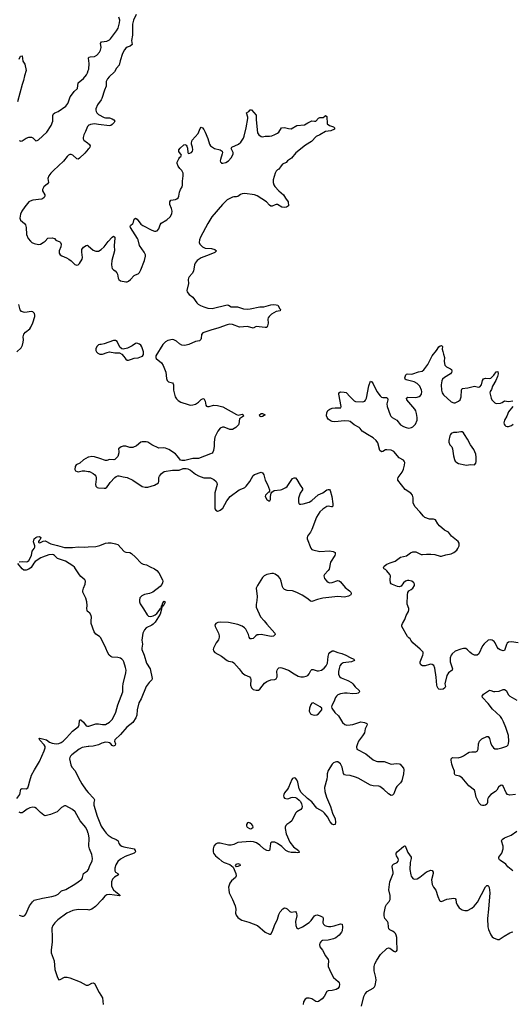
# Model space of a CAD drawing. Header units: inches. Extents: x 1649826 to 1814874, y 507393 to 641959.
# Tile 123 of 131: x 1748996 to 1756204, y 611655 to 626075. Entities that reach past the tile are written whole.
import ezdxf

# ---------------------------------------------------------------- set-up
doc = ezdxf.new("R2010")
doc.units = ezdxf.units.IN
doc.header["$MEASUREMENT"] = 0
for name, color, linetype in [('B7641', 7, 'Continuous'), ('B7642', 7, 'Continuous'), ('B7651', 7, 'Continuous'), ('B7652', 7, 'Continuous')]:
    doc.layers.add(name, color=color, linetype=linetype)

msp = doc.modelspace()

# ---------------------------------------------------------------- linework, layer by layer
at = {"layer": 'B7641', "color": 6}
for points, elevation in [([(1750000, 619666), (1749930, 619630), (1749878, 619582), (1749823, 619557), (1749808, 619530), (1749805, 619490), (1749815, 619470), (1749835, 619456), (1749853, 619453), (1749911, 619469), (1749950, 619470), (1750000, 619459)], 600), ([(1748990, 618136), (1749030, 618141), (1749090, 618134), (1749110, 618138), (1749130, 618156), (1749169, 618230), (1749179, 618290), (1749209, 618330), (1749218, 618350), (1749219, 618370), (1749200, 618430), (1749210, 618470), (1749230, 618492), (1749250, 618502), (1749285, 618505), (1749306, 618490), (1749297, 618463), (1749279, 618450), (1749270, 618435), (1749270, 618422), (1749277, 618417), (1749290, 618415), (1749342, 618438), (1749370, 618443), (1749450, 618400), (1749550, 618377), (1749650, 618344), (1749770, 618345), (1749850, 618356), (1749949, 618351), (1750000, 618354)], 500), ([(1750000, 617401), (1749990, 617410), (1749984, 617424), (1749980, 617450), (1749983, 617497), (1749980, 617550), (1749963, 617603), (1749922, 617690), (1749918, 617710), (1749928, 617750), (1749954, 617810), (1749958, 617850), (1749947, 617870), (1749890, 617921), (1749870, 617945), (1749850, 617972), (1749815, 618035), (1749797, 618057), (1749776, 618076), (1749665, 618145), (1749550, 618185), (1749507, 618227), (1749490, 618238), (1749470, 618244), (1749423, 618237), (1749330, 618205), (1749307, 618193), (1749221, 618139), (1749202, 618118), (1749166, 618050), (1749130, 618026), (1749090, 618013), (1749055, 618015), (1749030, 618035), (1748971, 618110)], 500), ([(1748956, 614670), (1748997, 614730), (1749012, 614808), (1749030, 614814), (1749090, 614810), (1749115, 614825), (1749127, 614853), (1749144, 614930), (1749168, 615010), (1749211, 615090), (1749285, 615210), (1749355, 615365), (1749368, 615410), (1749368, 615430), (1749354, 615454), (1749290, 615523), (1749282, 615550), (1749290, 615554), (1749310, 615550), (1749390, 615530), (1749433, 615493), (1749470, 615478), (1749530, 615472), (1749570, 615477), (1749602, 615490), (1749632, 615510), (1749682, 615558), (1749770, 615656), (1749855, 615725), (1749867, 615750), (1749869, 615811), (1749880, 615820), (1749890, 615822), (1749930, 615789), (1749970, 615735), (1749987, 615727), (1750000, 615727)], 500), ([(1750000, 615431), (1749910, 615416), (1749866, 615394), (1749757, 615310), (1749738, 615290), (1749729, 615270), (1749727, 615250), (1749742, 615162), (1749761, 615130), (1749810, 615076), (1749857, 614970), (1749905, 614885), (1749969, 614790), (1750000, 614757)], 500), ([(1750000, 614156), (1749990, 614191), (1749963, 614243), (1749882, 614342), (1749810, 614473), (1749770, 614508), (1749670, 614562), (1749650, 614561), (1749610, 614538), (1749544, 614476), (1749446, 614434), (1749390, 614418), (1749370, 614417), (1749350, 614425), (1749303, 614463), (1749244, 614524), (1749218, 614538), (1749190, 614544), (1749146, 614534), (1749107, 614513), (1749048, 614470), (1749030, 614461), (1749010, 614460), (1748989, 614469)], 500), ([(1748990, 612959), (1749030, 612947), (1749050, 612948), (1749070, 612957), (1749086, 612974), (1749142, 613098), (1749184, 613156), (1749210, 613180), (1749328, 613212), (1749467, 613233), (1749522, 613250), (1749558, 613270), (1749610, 613315), (1749670, 613338), (1749804, 613416), (1749854, 613450), (1749903, 613490), (1749916, 613510), (1749930, 613571), (1749988, 613610), (1750000, 613627)], 500), ([(1750000, 613037), (1749850, 613044), (1749773, 613030), (1749687, 612990), (1749553, 612890), (1749509, 612850), (1749481, 612810), (1749466, 612770), (1749464, 612730), (1749471, 612671), (1749473, 612570), (1749458, 612450), (1749458, 612410), (1749502, 612290), (1749510, 612166), (1749550, 612050), (1749570, 612012), (1749590, 612017), (1749650, 612051), (1749690, 612055), (1749730, 612045), (1749882, 611982), (1749970, 611935), (1749990, 611934), (1750000, 611937)], 500)]:
    msp.add_lwpolyline(points, dxfattribs=dict(at, elevation=elevation))
at = {"layer": 'B7642', "color": 6, "elevation": 600}
for points in [[(1748990, 625498), (1749010, 625541), (1749030, 625545), (1749044, 625470), (1749070, 625423), (1749089, 625330), (1749066, 625254), (1749053, 625187), (1749032, 625128), (1748965, 624870)], [(1748990, 624308), (1749001, 624301), (1749010, 624296), (1749030, 624300), (1749090, 624339), (1749130, 624355), (1749150, 624357), (1749170, 624355), (1749187, 624347), (1749230, 624303), (1749250, 624305), (1749270, 624315), (1749394, 624430), (1749456, 624524), (1749482, 624590), (1749482, 624670), (1749490, 624696), (1749508, 624712), (1749558, 624730), (1749670, 624810), (1749700, 624850), (1749710, 624870), (1749733, 624947), (1749770, 624988), (1749795, 625025), (1749840, 625070), (1749853, 625150), (1749930, 625213), (1749974, 625266), (1749990, 625299), (1750000, 625331)], [(1750000, 624524), (1749997, 624523), (1749987, 624510), (1749960, 624440), (1749934, 624390), (1749924, 624350), (1749924, 624330), (1749937, 624310), (1749990, 624274), (1750000, 624264)], [(1750000, 624177), (1749950, 624120), (1749870, 624045), (1749850, 624034), (1749830, 624038), (1749773, 624090), (1749750, 624102), (1749730, 624103), (1749710, 624091), (1749690, 624071), (1749638, 624002), (1749490, 623868), (1749450, 623828), (1749424, 623790), (1749410, 623750), (1749419, 623690), (1749404, 623670), (1749350, 623626), (1749330, 623590), (1749330, 623570), (1749364, 623510), (1749363, 623490), (1749352, 623470), (1749330, 623450), (1749315, 623445), (1749190, 623433), (1749150, 623419), (1749130, 623406), (1749070, 623334), (1749029, 623270), (1749010, 623229), (1748999, 623170), (1749010, 623139), (1749066, 623090), (1749080, 623070), (1749090, 623030), (1749098, 622930), (1749122, 622870), (1749152, 622830), (1749173, 622813), (1749210, 622796), (1749270, 622782), (1749303, 622790), (1749341, 622810), (1749367, 622830), (1749410, 622874), (1749470, 622880), (1749505, 622870), (1749526, 622846), (1749583, 622823), (1749595, 622810), (1749604, 622790), (1749598, 622750), (1749575, 622690), (1749576, 622656), (1749588, 622630), (1749615, 622615), (1749681, 622590), (1749715, 622570), (1749750, 622544), (1749803, 622490), (1749830, 622480), (1749850, 622485), (1749870, 622504), (1749908, 622570), (1749913, 622593), (1749903, 622670), (1749906, 622710), (1749930, 622742), (1749970, 622768), (1749990, 622771), (1750000, 622762)], [(1748954, 621210), (1749018, 621270), (1749037, 621310), (1749047, 621353), (1749051, 621389), (1749049, 621430), (1749059, 621470), (1749080, 621500), (1749145, 621550), (1749160, 621570), (1749190, 621636), (1749220, 621730), (1749220, 621750), (1749212, 621772), (1749190, 621796), (1749170, 621800), (1749070, 621789), (1749050, 621791), (1749022, 621802), (1749005, 621825), (1748985, 621905)]]:
    msp.add_lwpolyline(points, dxfattribs=at)
at = {"layer": 'B7651', "color": 6}
for points, elevation in [([(1751869, 620000), (1751850, 619961), (1751841, 619890), (1751842, 619830), (1751830, 619764), (1751820, 619740), (1751810, 619728), (1751790, 619719), (1751610, 619650), (1751530, 619649), (1751470, 619632), (1751410, 619621), (1751370, 619619), (1751350, 619626), (1751338, 619638), (1751302, 619690), (1751275, 619715), (1751179, 619779), (1751130, 619798), (1751095, 619804), (1751030, 619798), (1750929, 619850), (1750870, 619887), (1750848, 619892), (1750790, 619893), (1750770, 619889), (1750706, 619834), (1750650, 619809), (1750610, 619810), (1750550, 619830), (1750510, 619830), (1750481, 619819), (1750441, 619790), (1750449, 619750), (1750449, 619730), (1750430, 619678), (1750390, 619634), (1750372, 619628), (1750310, 619636), (1750270, 619619), (1750250, 619618), (1750170, 619650), (1750089, 619671), (1750050, 619677), (1750007, 619670), (1750000, 619666)], 600), ([(1756290, 616951), (1756190, 616962), (1756150, 616958), (1756130, 616944), (1756117, 616923), (1756090, 616838), (1756070, 616830), (1756027, 616847), (1756002, 616862), (1755984, 616884), (1755953, 616950), (1755937, 616970), (1755910, 616989), (1755887, 616993), (1755850, 616986), (1755790, 616934), (1755770, 616903), (1755713, 616787), (1755690, 616770), (1755650, 616770), (1755610, 616786), (1755582, 616810), (1755550, 616849), (1755525, 616865), (1755490, 616867), (1755450, 616858), (1755370, 616825), (1755324, 616790), (1755309, 616770), (1755294, 616730), (1755293, 616670), (1755330, 616570), (1755324, 616550), (1755271, 616509), (1755248, 616472), (1755218, 616350), (1755225, 616310), (1755219, 616290), (1755190, 616270), (1755147, 616267), (1755130, 616272), (1755121, 616281), (1755104, 616310), (1755098, 616330), (1755092, 616448), (1755070, 616578), (1755055, 616615), (1755033, 616633), (1755010, 616636), (1754990, 616633), (1754930, 616610), (1754890, 616613), (1754866, 616626), (1754855, 616650), (1754854, 616670), (1754895, 616770), (1754901, 616790), (1754898, 616810), (1754858, 616858), (1754747, 616950), (1754718, 616990), (1754709, 617009), (1754690, 617023), (1754670, 617044), (1754588, 617190), (1754587, 617210), (1754595, 617230), (1754630, 617290), (1754653, 617347), (1754686, 617410), (1754691, 617430), (1754690, 617450), (1754666, 617514), (1754668, 617652), (1754673, 617687), (1754689, 617710), (1754726, 617730), (1754750, 617750), (1754772, 617790), (1754772, 617810), (1754762, 617830), (1754732, 617850), (1754690, 617862), (1754670, 617861), (1754639, 617850), (1754610, 617830), (1754579, 617781), (1754565, 617775), (1754550, 617771), (1754525, 617775), (1754450, 617801), (1754433, 617813), (1754422, 617830), (1754415, 617870), (1754420, 617930), (1754410, 617950), (1754370, 618004), (1754350, 618021), (1754329, 618030), (1754318, 618050), (1754328, 618070), (1754370, 618102), (1754417, 618123), (1754490, 618144), (1754570, 618204), (1754655, 618225), (1754714, 618266), (1754750, 618282), (1754790, 618283), (1754870, 618244), (1754890, 618241), (1754950, 618249), (1755010, 618250), (1755070, 618243), (1755150, 618219), (1755170, 618220), (1755230, 618238), (1755310, 618251), (1755350, 618273), (1755390, 618308), (1755407, 618330), (1755428, 618370), (1755425, 618410), (1755410, 618431), (1755316, 618510), (1755268, 618568), (1755210, 618600), (1755141, 618661), (1755116, 618690), (1755078, 618750), (1755050, 618760), (1754990, 618761), (1754926, 618786), (1754904, 618804), (1754850, 618870), (1754781, 618941), (1754755, 618995), (1754751, 619030), (1754755, 619075), (1754746, 619110), (1754719, 619139), (1754634, 619194), (1754530, 619330), (1754527, 619350), (1754534, 619370), (1754590, 619450), (1754610, 619494), (1754627, 619550), (1754629, 619590), (1754621, 619610), (1754610, 619624), (1754550, 619659), (1754471, 619750), (1754430, 619771), (1754370, 619778), (1754350, 619774), (1754310, 619751), (1754290, 619747), (1754284, 619750), (1754268, 619768), (1754238, 619878), (1754214, 619914), (1754167, 619950), (1754085, 620000)], 600), ([(1755302, 620000), (1755290, 619979), (1755275, 619910), (1755276, 619890), (1755290, 619851), (1755318, 619818), (1755331, 619791), (1755342, 619690), (1755356, 619636), (1755369, 619609), (1755390, 619590), (1755416, 619576), (1755510, 619554), (1755532, 619552), (1755590, 619561), (1755650, 619554), (1755670, 619581), (1755675, 619605), (1755677, 619670), (1755668, 619710), (1755640, 619780), (1755592, 619850), (1755550, 619932), (1755506, 620000)], 600), ([(1750000, 619459), (1750016, 619456), (1750070, 619430), (1750094, 619410), (1750109, 619390), (1750115, 619370), (1750116, 619344), (1750105, 619270), (1750110, 619246), (1750130, 619225), (1750150, 619219), (1750230, 619212), (1750250, 619215), (1750270, 619228), (1750290, 619251), (1750321, 619299), (1750386, 619370), (1750410, 619387), (1750430, 619393), (1750450, 619393), (1750510, 619378), (1750570, 619369), (1750650, 619329), (1750790, 619238), (1750830, 619229), (1750870, 619228), (1750970, 619256), (1751025, 619290), (1751033, 619310), (1751031, 619370), (1751041, 619390), (1751071, 619429), (1751110, 619458), (1751230, 619480), (1751330, 619480), (1751390, 619500), (1751430, 619501), (1751455, 619495), (1751497, 619477), (1751570, 619418), (1751610, 619395), (1751688, 619368), (1751790, 619365), (1751839, 619339), (1751872, 619310), (1751882, 619290), (1751885, 619270), (1751853, 619147), (1751849, 618930), (1751852, 618910), (1751864, 618890), (1751890, 618878), (1751910, 618881), (1751930, 618890), (1751970, 618923), (1752029, 619031), (1752077, 619090), (1752209, 619191), (1752270, 619214), (1752290, 619225), (1752310, 619244), (1752365, 619310), (1752410, 619398), (1752430, 619413), (1752530, 619450), (1752550, 619438), (1752570, 619410), (1752588, 619330), (1752620, 619270), (1752651, 619190), (1752651, 619169), (1752643, 619157), (1752630, 619149), (1752591, 619110), (1752588, 619090), (1752611, 619050), (1752642, 619030), (1752654, 619030), (1752665, 619050), (1752666, 619094), (1752677, 619143), (1752685, 619155), (1752721, 619179), (1752810, 619188), (1752830, 619193), (1752890, 619224), (1752910, 619241), (1752990, 619354), (1753010, 619367), (1753030, 619364), (1753050, 619340), (1753098, 619258), (1753133, 619210), (1753136, 619190), (1753101, 619139), (1753075, 619070), (1753074, 619014), (1753082, 618990), (1753090, 618982), (1753110, 618979), (1753146, 618986), (1753230, 619011), (1753270, 619034), (1753365, 619115), (1753433, 619147), (1753490, 619189), (1753510, 619196), (1753530, 619193), (1753539, 619179), (1753564, 619090), (1753577, 618983), (1753576, 618950), (1753570, 618942), (1753559, 618941), (1753510, 618949), (1753490, 618945), (1753430, 618908), (1753390, 618870), (1753340, 618790), (1753272, 618608), (1753251, 618569), (1753209, 618510), (1753201, 618490), (1753201, 618470), (1753257, 618337), (1753270, 618318), (1753284, 618310), (1753390, 618285), (1753530, 618297), (1753585, 618285), (1753610, 618270), (1753614, 618250), (1753605, 618230), (1753543, 618130), (1753522, 618030), (1753510, 618010), (1753454, 617950), (1753445, 617930), (1753449, 617910), (1753458, 617890), (1753489, 617850), (1753510, 617836), (1753530, 617830), (1753570, 617835), (1753650, 617863), (1753670, 617856), (1753690, 617841), (1753760, 617760), (1753824, 617710), (1753839, 617690), (1753846, 617670), (1753840, 617650), (1753808, 617632), (1753750, 617617), (1753650, 617626), (1753430, 617602), (1753354, 617586), (1753270, 617554), (1753250, 617560), (1753210, 617594), (1753130, 617645), (1753050, 617687), (1752990, 617710), (1752910, 617717), (1752870, 617730), (1752850, 617750), (1752840, 617770), (1752822, 617850), (1752807, 617890), (1752781, 617921), (1752735, 617955), (1752710, 617963), (1752684, 617964), (1752610, 617951), (1752574, 617930), (1752550, 617905), (1752477, 617790), (1752458, 617750), (1752470, 617630), (1752466, 617570), (1752454, 617510), (1752454, 617470), (1752520, 617330), (1752573, 617270), (1752610, 617221), (1752730, 617090), (1752732, 617070), (1752710, 617048), (1752677, 617043), (1752530, 617070), (1752490, 617068), (1752470, 617064), (1752450, 617051), (1752410, 617013), (1752390, 617007), (1752370, 617009), (1752352, 617032), (1752342, 617070), (1752304, 617150), (1752287, 617170), (1752250, 617194), (1752190, 617219), (1752050, 617248), (1751930, 617250), (1751894, 617246), (1751866, 617230), (1751853, 617210), (1751858, 617190), (1751905, 617090), (1751916, 617050), (1751917, 617030), (1751905, 616995), (1751870, 616947), (1751833, 616870), (1751828, 616850), (1751832, 616830), (1751850, 616806), (1751950, 616756), (1752030, 616691), (1752050, 616682), (1752110, 616669), (1752130, 616657), (1752205, 616570), (1752249, 616509), (1752290, 616481), (1752357, 616450), (1752373, 616430), (1752379, 616410), (1752375, 616330), (1752387, 616290), (1752410, 616267), (1752454, 616254), (1752490, 616258), (1752510, 616270), (1752580, 616360), (1752610, 616385), (1752670, 616405), (1752730, 616410), (1752750, 616423), (1752762, 616450), (1752765, 616470), (1752759, 616530), (1752762, 616550), (1752771, 616569), (1752790, 616583), (1752810, 616586), (1752830, 616581), (1752930, 616547), (1753010, 616495), (1753070, 616463), (1753110, 616451), (1753150, 616449), (1753190, 616461), (1753210, 616473), (1753230, 616495), (1753256, 616544), (1753270, 616557), (1753290, 616559), (1753350, 616539), (1753370, 616538), (1753410, 616550), (1753450, 616579), (1753478, 616610), (1753498, 616650), (1753509, 616751), (1753520, 616790), (1753533, 616807), (1753570, 616830), (1753590, 616833), (1753649, 616809), (1753710, 616795), (1753770, 616769), (1753830, 616732), (1753887, 616710), (1753894, 616690), (1753851, 616670), (1753730, 616655), (1753701, 616639), (1753682, 616610), (1753669, 616571), (1753659, 616530), (1753659, 616490), (1753676, 616456), (1753698, 616438), (1753797, 616397), (1753850, 616368), (1753870, 616350), (1753904, 616304), (1753962, 616250), (1753968, 616230), (1753949, 616211), (1753930, 616205), (1753870, 616203), (1753790, 616212), (1753749, 616211), (1753690, 616202), (1753653, 616187), (1753630, 616170), (1753617, 616150), (1753594, 616086), (1753565, 616030), (1753559, 616010), (1753562, 615990), (1753605, 615930), (1753659, 615879), (1753721, 615781), (1753752, 615752), (1753784, 615744), (1753830, 615746), (1753870, 615754), (1753956, 615784), (1753990, 615790), (1754042, 615782), (1754075, 615770), (1754081, 615750), (1754053, 615690), (1754040, 615630), (1754014, 615586), (1753955, 615510), (1753937, 615470), (1753925, 615425), (1753930, 615390), (1754062, 615322), (1754170, 615237), (1754210, 615216), (1754233, 615213), (1754330, 615212), (1754430, 615172), (1754510, 615183), (1754550, 615178), (1754564, 615170), (1754584, 615150), (1754610, 615113), (1754616, 615090), (1754613, 615030), (1754586, 614930), (1754570, 614898), (1754516, 614844), (1754500, 614820), (1754470, 614737), (1754450, 614716), (1754430, 614712), (1754390, 614738), (1754323, 614803), (1754266, 614846), (1754250, 614852), (1754170, 614856), (1754130, 614866), (1753950, 614965), (1753910, 614981), (1753830, 615007), (1753770, 615009), (1753750, 615014), (1753734, 615034), (1753713, 615130), (1753690, 615176), (1753650, 615207), (1753630, 615208), (1753610, 615202), (1753590, 615191), (1753567, 615170), (1753510, 615078), (1753497, 615030), (1753497, 614990), (1753492, 614952), (1753457, 614830), (1753462, 614770), (1753484, 614690), (1753544, 614550), (1753575, 614455), (1753614, 614370), (1753618, 614322), (1753610, 614289), (1753590, 614284), (1753570, 614295), (1753540, 614330), (1753502, 614402), (1753455, 614455), (1753430, 614478), (1753346, 614526), (1753270, 614620), (1753208, 614668), (1753117, 614757), (1753084, 614810), (1753068, 614910), (1753050, 614945), (1753030, 614969), (1753010, 614973), (1752990, 614963), (1752979, 614950), (1752931, 614829), (1752916, 614804), (1752869, 614751), (1752859, 614730), (1752855, 614710), (1752860, 614690), (1752873, 614673), (1752910, 614665), (1752932, 614668), (1752970, 614685), (1752990, 614689), (1753030, 614682), (1753053, 614673), (1753087, 614647), (1753104, 614624), (1753121, 614590), (1753127, 614550), (1753122, 614530), (1753108, 614510), (1753050, 614474), (1753030, 614454), (1752976, 614344), (1752950, 614317), (1752906, 614290), (1752890, 614274), (1752880, 614250), (1752879, 614230), (1752897, 614150), (1752949, 614029), (1753003, 613963), (1753074, 613910), (1753085, 613890), (1753083, 613877), (1753068, 613872), (1753038, 613878), (1752970, 613880), (1752929, 613889), (1752891, 613910), (1752830, 613966), (1752770, 614008), (1752730, 614028), (1752708, 614032), (1752686, 614030), (1752670, 614019), (1752665, 614010), (1752658, 613930), (1752650, 613910), (1752630, 613904), (1752612, 613908), (1752570, 613930), (1752510, 613985), (1752459, 614019), (1752415, 614035), (1752370, 614041), (1752190, 614023), (1752130, 613995), (1752090, 613987), (1752050, 613988), (1751930, 614014), (1751890, 614016), (1751860, 614000), (1751839, 613970), (1751829, 613930), (1751829, 613890), (1751834, 613870), (1751861, 613830), (1751910, 613793), (1751953, 613753), (1751990, 613731), (1752070, 613705), (1752122, 613662), (1752159, 613570), (1752162, 613538), (1752153, 613510), (1752096, 613464), (1752069, 613430), (1752053, 613370), (1752054, 613330), (1752061, 613290), (1752112, 613190), (1752150, 613096), (1752157, 613050), (1752156, 612990), (1752162, 612962), (1752187, 612927), (1752221, 612901), (1752247, 612887), (1752350, 612857), (1752476, 612810), (1752590, 612711), (1752650, 612681), (1752670, 612683), (1752696, 612724), (1752726, 612810), (1752770, 612902), (1752790, 612970), (1752808, 613010), (1752846, 613054), (1752870, 613066), (1752890, 613063), (1752910, 613054), (1752950, 613013), (1752966, 613006), (1753030, 613012), (1753042, 613002), (1753048, 612988), (1753049, 612950), (1753033, 612870), (1753035, 612810), (1753049, 612769), (1753070, 612759), (1753135, 612790), (1753230, 612854), (1753259, 612881), (1753310, 612950), (1753330, 612961), (1753350, 612964), (1753393, 612953), (1753430, 612930), (1753438, 612910), (1753432, 612850), (1753441, 612830), (1753463, 612810), (1753490, 612798), (1753513, 612793), (1753550, 612794), (1753597, 612803), (1753690, 612835), (1753713, 612830), (1753721, 612790), (1753715, 612730), (1753705, 612710), (1753672, 612670), (1753621, 612630), (1753590, 612614), (1753510, 612595), (1753428, 612590), (1753410, 612581), (1753401, 612570), (1753388, 612550), (1753383, 612530), (1753390, 612499), (1753429, 612449), (1753470, 612366), (1753510, 612310), (1753515, 612290), (1753508, 612230), (1753510, 612210), (1753550, 612121), (1753590, 612050), (1753656, 611990), (1753670, 611970), (1753676, 611950), (1753671, 611910), (1753652, 611888), (1753628, 611872), (1753570, 611856), (1753510, 611852), (1753490, 611845), (1753449, 611771), (1753424, 611736), (1753370, 611698), (1753350, 611692), (1753330, 611695), (1753270, 611734), (1753230, 611746), (1753197, 611743), (1753171, 611729), (1753149, 611691), (1753144, 611650)], 600), ([(1750000, 618354), (1750110, 618361), (1750170, 618375), (1750250, 618410), (1750290, 618416), (1750335, 618415), (1750400, 618400), (1750430, 618388), (1750527, 618287), (1750550, 618277), (1750610, 618270), (1750630, 618257), (1750690, 618206), (1750775, 618115), (1750803, 618103), (1750850, 618093), (1750903, 618063), (1750970, 618035), (1751003, 618010), (1751030, 617976), (1751085, 617870), (1751089, 617850), (1751087, 617830), (1751076, 617804), (1751050, 617774), (1750944, 617690), (1750897, 617670), (1750824, 617656), (1750781, 617639), (1750756, 617610), (1750747, 617573), (1750748, 617550), (1750758, 617518), (1750810, 617447), (1750859, 617359), (1750881, 617341), (1750910, 617337), (1750950, 617344), (1750980, 617360), (1751002, 617378), (1751038, 617422), (1751050, 617448), (1751067, 617453), (1751070, 617490), (1751080, 617500), (1751090, 617534), (1751110, 617558), (1751126, 617550), (1751110, 617512), (1751098, 617502), (1751090, 617487), (1751084, 617484), (1751071, 617489), (1751076, 617476), (1751070, 617442), (1751050, 617370), (1750977, 617250), (1750950, 617221), (1750930, 617207), (1750849, 617170), (1750822, 617138), (1750800, 617090), (1750784, 616990), (1750791, 616930), (1750781, 616870), (1750783, 616850), (1750819, 616770), (1750851, 616651), (1750904, 616570), (1750934, 616426), (1750932, 616408), (1750891, 616369), (1750847, 616310), (1750773, 616130), (1750741, 616070), (1750716, 615970), (1750710, 615890), (1750696, 615850), (1750650, 615784), (1750564, 615716), (1750470, 615609), (1750386, 615530), (1750381, 615510), (1750398, 615470), (1750395, 615450), (1750390, 615444), (1750370, 615437), (1750350, 615446), (1750329, 615470), (1750310, 615483), (1750290, 615491), (1750250, 615494), (1750198, 615482), (1750150, 615457), (1750070, 615435), (1750010, 615433), (1750000, 615431)], 500), ([(1750000, 615727), (1750007, 615727), (1750110, 615761), (1750150, 615761), (1750210, 615753), (1750250, 615755), (1750311, 615789), (1750353, 615830), (1750404, 615936), (1750430, 616040), (1750506, 616230), (1750504, 616310), (1750510, 616350), (1750551, 616510), (1750552, 616550), (1750545, 616590), (1750519, 616670), (1750509, 616690), (1750491, 616711), (1750470, 616723), (1750430, 616736), (1750350, 616741), (1750329, 616749), (1750306, 616770), (1750279, 616810), (1750256, 616870), (1750183, 617023), (1750164, 617044), (1750110, 617077), (1750084, 617110), (1750042, 617230), (1750040, 617270), (1750045, 617325), (1750040, 617350), (1750022, 617382), (1750000, 617401)], 500), ([(1756250, 614729), (1756170, 614720), (1756133, 614730), (1756113, 614753), (1756070, 614849), (1756050, 614863), (1756030, 614858), (1756003, 614837), (1755977, 614790), (1755960, 614770), (1755892, 614728), (1755856, 614690), (1755845, 614670), (1755841, 614650), (1755842, 614610), (1755832, 614588), (1755810, 614572), (1755790, 614565), (1755770, 614565), (1755750, 614571), (1755720, 614600), (1755673, 614690), (1755662, 614762), (1755650, 614790), (1755570, 614857), (1755470, 614973), (1755430, 614995), (1755366, 615010), (1755360, 615030), (1755359, 615070), (1755333, 615130), (1755321, 615170), (1755309, 615230), (1755310, 615250), (1755318, 615262), (1755331, 615269), (1755413, 615267), (1755462, 615278), (1755490, 615292), (1755546, 615334), (1755574, 615346), (1755613, 615353), (1755670, 615353), (1755690, 615362), (1755702, 615390), (1755708, 615470), (1755724, 615510), (1755758, 615542), (1755830, 615578), (1755850, 615575), (1755862, 615562), (1755870, 615550), (1755885, 615490), (1755900, 615450), (1755929, 615409), (1755950, 615398), (1755990, 615398), (1756050, 615411), (1756123, 615437), (1756143, 615457), (1756150, 615473), (1756155, 615510), (1756148, 615590), (1756109, 615710), (1756077, 615790), (1756050, 615841), (1756030, 615868), (1755970, 615930), (1755916, 615976), (1755850, 616060), (1755766, 616150), (1755764, 616170), (1755784, 616196), (1755870, 616256), (1755890, 616253), (1755930, 616236), (1755950, 616235), (1756010, 616242), (1756070, 616265), (1756090, 616267), (1756112, 616252), (1756149, 616189), (1756167, 616167), (1756270, 616110)], 600), ([(1750000, 614757), (1750083, 614670), (1750090, 614650), (1750082, 614610), (1750082, 614570), (1750129, 614409), (1750190, 614265), (1750230, 614202), (1750261, 614161), (1750291, 614131), (1750350, 614092), (1750408, 614068), (1750438, 614050), (1750449, 614009), (1750465, 613985), (1750490, 613970), (1750521, 613961), (1750670, 613931), (1750686, 613910), (1750689, 613890), (1750670, 613870), (1750540, 613820), (1750470, 613782), (1750430, 613748), (1750402, 613698), (1750390, 613650), (1750390, 613610), (1750400, 613590), (1750430, 613570), (1750442, 613550), (1750383, 613517), (1750352, 613490), (1750340, 613450), (1750341, 613390), (1750347, 613367), (1750370, 613332), (1750401, 613301), (1750447, 613270), (1750464, 613250), (1750458, 613242), (1750310, 613264), (1750270, 613258), (1750243, 613237), (1750205, 613190), (1750105, 613090), (1750050, 613049), (1750010, 613036), (1750000, 613037)], 500), ([(1750000, 613627), (1750002, 613630), (1750022, 613690), (1750057, 613750), (1750063, 613790), (1750051, 613850), (1750019, 613930), (1750008, 613970), (1750011, 614090), (1750002, 614150), (1750000, 614156)], 500), ([(1756210, 613611), (1756140, 613670), (1756110, 613710), (1756030, 613759), (1756018, 613770), (1756007, 613790), (1756008, 613812), (1756050, 613870), (1756068, 613930), (1756069, 613970), (1756046, 614050), (1756055, 614070), (1756090, 614093), (1756189, 614131), (1756272, 614189)], 600), ([(1753999, 611630), (1754032, 611770), (1754050, 611810), (1754078, 611842), (1754169, 611891), (1754187, 611910), (1754196, 611930), (1754210, 612010), (1754206, 612050), (1754184, 612144), (1754181, 612210), (1754192, 612250), (1754220, 612300), (1754276, 612384), (1754370, 612473), (1754390, 612483), (1754410, 612478), (1754470, 612431), (1754490, 612425), (1754510, 612431), (1754518, 612450), (1754520, 612490), (1754512, 612550), (1754513, 612633), (1754507, 612667), (1754495, 612690), (1754474, 612710), (1754450, 612728), (1754410, 612745), (1754399, 612759), (1754390, 612788), (1754387, 612850), (1754377, 612870), (1754338, 612910), (1754329, 612950), (1754331, 612990), (1754347, 613090), (1754363, 613117), (1754401, 613159), (1754416, 613190), (1754418, 613250), (1754395, 613330), (1754412, 613450), (1754461, 613570), (1754463, 613590), (1754447, 613670), (1754449, 613691), (1754465, 613710), (1754517, 613730), (1754536, 613750), (1754539, 613770), (1754533, 613790), (1754509, 613829), (1754503, 613850), (1754505, 613870), (1754517, 613890), (1754610, 613966), (1754630, 613977), (1754635, 613975), (1754677, 613877), (1754723, 613810), (1754725, 613790), (1754710, 613730), (1754705, 613630), (1754719, 613550), (1754726, 613530), (1754739, 613510), (1754750, 613499), (1754770, 613489), (1754810, 613495), (1754850, 613519), (1754950, 613594), (1755010, 613620), (1755030, 613616), (1755045, 613590), (1755046, 613570), (1755024, 613476), (1755030, 613410), (1755050, 613370), (1755085, 613325), (1755114, 613234), (1755137, 613177), (1755150, 613164), (1755170, 613161), (1755245, 613195), (1755350, 613209), (1755366, 613206), (1755377, 613190), (1755384, 613144), (1755395, 613110), (1755427, 613067), (1755470, 613037), (1755510, 613028), (1755550, 613031), (1755610, 613063), (1755646, 613094), (1755694, 613150), (1755810, 613376), (1755830, 613396), (1755850, 613397), (1755866, 613366), (1755874, 613290), (1755857, 613050), (1755839, 612910), (1755848, 612790), (1755856, 612750), (1755890, 612671), (1755910, 612641), (1755929, 612629), (1755985, 612605), (1756010, 612602), (1756086, 612654), (1756170, 612703), (1756190, 612713), (1756210, 612716)], 600), ([(1750000, 611937), (1750010, 611939), (1750050, 611966), (1750070, 611972), (1750090, 611961), (1750158, 611830), (1750210, 611750), (1750219, 611650)], 500)]:
    msp.add_lwpolyline(points, dxfattribs=dict(at, elevation=elevation))
at = {"layer": 'B7651', "color": 6, "elevation": 600}
for points in [[(1753290, 616069), (1753270, 616065), (1753255, 616045), (1753235, 615990), (1753233, 615950), (1753239, 615930), (1753252, 615910), (1753270, 615898), (1753310, 615888), (1753343, 615897), (1753370, 615910), (1753418, 615970), (1753419, 615990), (1753394, 616014)], [(1752350, 614316), (1752329, 614311), (1752313, 614290), (1752315, 614270), (1752326, 614250), (1752358, 614230), (1752370, 614226), (1752390, 614228), (1752411, 614249), (1752409, 614270), (1752395, 614290), (1752370, 614309)], [(1752170, 613668), (1752153, 613690), (1752166, 613710), (1752190, 613717), (1752216, 613710), (1752220, 613690), (1752190, 613671)]]:
    msp.add_lwpolyline(points, close=True, dxfattribs=at)
at = {"layer": 'B7652', "color": 6, "elevation": 600}
for points in [[(1750698, 626150), (1750663, 626070), (1750645, 626010), (1750646, 625850), (1750630, 625770), (1750643, 625710), (1750614, 625690), (1750567, 625673), (1750550, 625660), (1750530, 625636), (1750501, 625579), (1750466, 625474), (1750450, 625410), (1750415, 625365), (1750384, 625310), (1750303, 625237), (1750280, 625210), (1750262, 625170), (1750259, 625101), (1750235, 625045), (1750199, 624921), (1750190, 624901), (1750135, 624830), (1750110, 624770), (1750108, 624750), (1750113, 624730), (1750126, 624710), (1750150, 624688), (1750230, 624643), (1750250, 624638), (1750310, 624637), (1750350, 624622), (1750372, 624610), (1750386, 624590), (1750378, 624570), (1750350, 624538), (1750330, 624525), (1750310, 624523), (1750150, 624539), (1750090, 624549), (1750030, 624541), (1750000, 624524)], [(1750000, 625331), (1750006, 625350), (1750012, 625432), (1750005, 625510), (1750010, 625527), (1750028, 625532), (1750090, 625534), (1750124, 625556), (1750162, 625598), (1750179, 625630), (1750186, 625670), (1750178, 625730), (1750182, 625738), (1750193, 625750), (1750270, 625762), (1750310, 625779), (1750326, 625794), (1750367, 625853), (1750415, 625910), (1750436, 625950), (1750458, 626030), (1750459, 626070), (1750446, 626110)], [(1750000, 622762), (1750070, 622701), (1750110, 622686), (1750150, 622687), (1750190, 622709), (1750230, 622749), (1750290, 622827), (1750350, 622890), (1750370, 622906), (1750388, 622890), (1750390, 622874), (1750377, 622770), (1750383, 622690), (1750344, 622550), (1750337, 622490), (1750342, 622450), (1750350, 622430), (1750370, 622410), (1750395, 622395), (1750418, 622370), (1750428, 622348), (1750438, 622290), (1750449, 622269), (1750471, 622250), (1750550, 622235), (1750570, 622237), (1750590, 622248), (1750616, 622270), (1750670, 622329), (1750690, 622340), (1750728, 622352), (1750750, 622373), (1750771, 622410), (1750824, 622550), (1750838, 622610), (1750835, 622630), (1750819, 622670), (1750750, 622770), (1750730, 622850), (1750720, 622870), (1750616, 623030), (1750612, 623050), (1750618, 623062), (1750650, 623092), (1750661, 623110), (1750670, 623154), (1750690, 623167), (1750713, 623153), (1750770, 623081), (1750799, 623059), (1750930, 622993), (1750970, 622980), (1750990, 622978), (1751010, 622985), (1751030, 623010), (1751051, 623070), (1751065, 623095), (1751150, 623142), (1751197, 623190), (1751220, 623230), (1751228, 623270), (1751218, 623310), (1751195, 623370), (1751191, 623410), (1751207, 623433), (1751277, 623443), (1751296, 623450), (1751313, 623467), (1751323, 623490), (1751333, 623550), (1751350, 623588), (1751375, 623625), (1751380, 623650), (1751377, 623710), (1751390, 623790), (1751388, 623830), (1751370, 623866), (1751337, 623897), (1751313, 623930), (1751301, 623970), (1751302, 623990), (1751323, 624037), (1751338, 624062), (1751352, 624070), (1751362, 624090), (1751326, 624146), (1751324, 624170), (1751344, 624196), (1751397, 624243), (1751410, 624247), (1751430, 624239), (1751444, 624224), (1751453, 624193), (1751457, 624130), (1751462, 624122), (1751470, 624116), (1751512, 624130), (1751525, 624150), (1751529, 624170), (1751524, 624210), (1751509, 624250), (1751509, 624270), (1751519, 624310), (1751609, 624410), (1751637, 624483), (1751650, 624501), (1751670, 624493), (1751690, 624468), (1751712, 624430), (1751750, 624333), (1751772, 624252), (1751786, 624226), (1751848, 624188), (1751929, 624169), (1751958, 624150), (1751963, 624130), (1751960, 624110), (1751933, 624030), (1751930, 624010), (1751935, 623990), (1751942, 623982), (1751950, 623975), (1751970, 623972), (1752010, 623986), (1752050, 624010), (1752088, 624050), (1752110, 624088), (1752119, 624110), (1752120, 624130), (1752089, 624190), (1752098, 624210), (1752199, 624250), (1752230, 624281), (1752270, 624341), (1752281, 624370), (1752309, 624490), (1752333, 624630), (1752334, 624650), (1752315, 624710), (1752348, 624732), (1752370, 624756), (1752390, 624756), (1752455, 624675), (1752454, 624610), (1752478, 624418), (1752495, 624390), (1752530, 624364), (1752550, 624359), (1752590, 624370), (1752649, 624371), (1752684, 624376), (1752730, 624393), (1752770, 624413), (1752789, 624430), (1752828, 624492), (1752870, 624498), (1752930, 624480), (1752970, 624479), (1753050, 624526), (1753164, 624536), (1753210, 624567), (1753270, 624594), (1753310, 624587), (1753330, 624591), (1753368, 624632), (1753390, 624642), (1753435, 624645), (1753460, 624660), (1753470, 624671), (1753490, 624658), (1753494, 624550), (1753527, 624527), (1753587, 624507), (1753601, 624490), (1753601, 624470), (1753551, 624450), (1753470, 624439), (1753390, 624390), (1753336, 624364), (1753266, 624290), (1753180, 624240), (1753037, 624123), (1752973, 624047), (1752917, 624010), (1752896, 623984), (1752843, 623957), (1752824, 623936), (1752790, 623886), (1752770, 623876), (1752750, 623859), (1752732, 623830), (1752705, 623730), (1752704, 623690), (1752715, 623655), (1752730, 623630), (1752789, 623569), (1752857, 623510), (1752883, 623463), (1752924, 623410), (1752931, 623350), (1752899, 623330), (1752870, 623323), (1752830, 623330), (1752770, 623368), (1752750, 623370), (1752735, 623365), (1752690, 623343), (1752670, 623345), (1752650, 623361), (1752609, 623409), (1752470, 623495), (1752430, 623508), (1752290, 623531), (1752250, 623526), (1752227, 623513), (1752190, 623484), (1752170, 623480), (1752130, 623482), (1752110, 623478), (1752030, 623436), (1751964, 623370), (1751807, 623190), (1751747, 623090), (1751642, 622890), (1751626, 622850), (1751624, 622810), (1751632, 622790), (1751669, 622750), (1751710, 622729), (1751802, 622722), (1751851, 622711), (1751874, 622690), (1751850, 622666), (1751770, 622631), (1751652, 622590), (1751592, 622550), (1751563, 622510), (1751553, 622487), (1751541, 622390), (1751521, 622359), (1751474, 622310), (1751464, 622290), (1751460, 622270), (1751467, 622210), (1751444, 622110), (1751447, 622090), (1751455, 622075), (1751477, 622050), (1751530, 622010), (1751589, 621929), (1751609, 621910), (1751640, 621890), (1751690, 621868), (1751750, 621849), (1751810, 621846), (1752030, 621897), (1752050, 621894), (1752091, 621871), (1752185, 621870), (1752270, 621841), (1752330, 621838), (1752370, 621841), (1752510, 621868), (1752570, 621872), (1752670, 621898), (1752710, 621902), (1752750, 621899), (1752772, 621892), (1752801, 621841), (1752813, 621830), (1752807, 621813), (1752750, 621800), (1752716, 621784), (1752679, 621761), (1752644, 621730), (1752632, 621710), (1752629, 621690), (1752632, 621630), (1752621, 621590), (1752610, 621569), (1752590, 621565), (1752457, 621583), (1752410, 621557), (1752330, 621580), (1752210, 621572), (1752109, 621609), (1752070, 621614), (1752030, 621608), (1751910, 621561), (1751793, 621530), (1751675, 621490), (1751654, 621466), (1751650, 621408), (1751647, 621393), (1751639, 621381), (1751626, 621374), (1751570, 621364), (1751470, 621317), (1751410, 621306), (1751370, 621311), (1751334, 621330), (1751290, 621368), (1751250, 621387), (1751230, 621392), (1751165, 621375), (1751130, 621356), (1751090, 621318), (1750987, 621150), (1750987, 621130), (1750993, 621113), (1751070, 621048), (1751096, 621010), (1751132, 620912), (1751142, 620822), (1751153, 620793), (1751173, 620773), (1751230, 620755), (1751242, 620742), (1751248, 620728), (1751246, 620650), (1751270, 620551), (1751290, 620522), (1751316, 620496), (1751353, 620473), (1751459, 620439), (1751492, 620432), (1751530, 620433), (1751570, 620444), (1751610, 620472), (1751650, 620512), (1751670, 620525), (1751690, 620526), (1751709, 620490), (1751722, 620430), (1751730, 620417), (1751743, 620410), (1751770, 620409), (1751830, 620430), (1751890, 620427), (1751970, 620403), (1752170, 620293), (1752195, 620285), (1752250, 620297), (1752267, 620290), (1752271, 620269), (1752211, 620230), (1752203, 620157), (1752197, 620143), (1752157, 620103), (1752110, 620074), (1752070, 620075), (1751988, 620110), (1751964, 620110), (1751930, 620092), (1751893, 620050), (1751869, 620000)], [(1750000, 624264), (1750014, 624250), (1750025, 624230), (1750024, 624210), (1750012, 624190), (1750000, 624177)], [(1754085, 620000), (1754007, 620047), (1753980, 620090), (1753964, 620104), (1753890, 620143), (1753830, 620189), (1753810, 620196), (1753750, 620202), (1753607, 620187), (1753570, 620189), (1753555, 620195), (1753510, 620226), (1753493, 620250), (1753487, 620273), (1753490, 620318), (1753507, 620353), (1753533, 620370), (1753570, 620384), (1753610, 620393), (1753693, 620390), (1753701, 620410), (1753665, 620590), (1753668, 620612), (1753690, 620625), (1753742, 620622), (1753773, 620613), (1753830, 620550), (1753890, 620495), (1753910, 620485), (1754010, 620478), (1754030, 620482), (1754044, 620490), (1754056, 620504), (1754070, 620531), (1754107, 620713), (1754130, 620781), (1754150, 620771), (1754170, 620743), (1754222, 620630), (1754270, 620565), (1754290, 620549), (1754310, 620544), (1754363, 620543), (1754379, 620530), (1754381, 620510), (1754370, 620450), (1754371, 620410), (1754415, 620290), (1754428, 620268), (1754447, 620250), (1754512, 620212), (1754570, 620142), (1754610, 620116), (1754650, 620101), (1754690, 620093), (1754730, 620103), (1754748, 620112), (1754769, 620131), (1754786, 620154), (1754811, 620209), (1754812, 620250), (1754804, 620310), (1754790, 620348), (1754776, 620370), (1754663, 620510), (1754656, 620530), (1754674, 620546), (1754790, 620543), (1754814, 620546), (1754843, 620557), (1754860, 620570), (1754873, 620590), (1754880, 620630), (1754877, 620650), (1754850, 620708), (1754810, 620749), (1754769, 620770), (1754650, 620799), (1754634, 620810), (1754630, 620831), (1754647, 620873), (1754657, 620883), (1754673, 620887), (1754722, 620882), (1754747, 620887), (1754830, 620917), (1754885, 620930), (1754910, 620946), (1754970, 621025), (1755030, 621154), (1755097, 621230), (1755130, 621285), (1755150, 621301), (1755170, 621305), (1755181, 621290), (1755179, 621250), (1755185, 621215), (1755195, 621175), (1755212, 621130), (1755205, 621070), (1755215, 621015), (1755243, 620990), (1755302, 620962), (1755315, 620950), (1755320, 620930), (1755314, 620910), (1755298, 620890), (1755210, 620837), (1755183, 620810), (1755173, 620787), (1755165, 620730), (1755168, 620650), (1755180, 620610), (1755199, 620579), (1755310, 620479), (1755350, 620462), (1755370, 620465), (1755417, 620490), (1755442, 620510), (1755457, 620550), (1755459, 620650), (1755470, 620675), (1755555, 620685), (1755630, 620705), (1755650, 620706), (1755710, 620692), (1755730, 620700), (1755751, 620729), (1755767, 620793), (1755784, 620816), (1755810, 620824), (1755870, 620821), (1755890, 620827), (1755933, 620867), (1755970, 620919), (1755990, 620924), (1755996, 620890), (1755988, 620850), (1755963, 620790), (1755912, 620710), (1755900, 620660), (1755878, 620630), (1755874, 620610), (1755896, 620530), (1755906, 620510), (1755950, 620463), (1755970, 620454), (1756030, 620461), (1756056, 620470), (1756090, 620491), (1756150, 620484), (1756212, 620492)], [(1756214, 620410), (1756149, 620330), (1756123, 620270), (1756089, 620210), (1756082, 620170), (1756085, 620150), (1756096, 620136), (1756110, 620124), (1756130, 620116), (1756150, 620116), (1756190, 620130), (1756217, 620150)], [(1755506, 620000), (1755490, 620024), (1755470, 620038), (1755450, 620041), (1755390, 620031), (1755342, 620030), (1755310, 620014), (1755302, 620000)]]:
    msp.add_lwpolyline(points, dxfattribs=at)
for points in [[(1750370, 621378), (1750230, 621327), (1750190, 621318), (1750170, 621319), (1750150, 621313), (1750130, 621294), (1750110, 621258), (1750108, 621230), (1750119, 621210), (1750141, 621190), (1750170, 621179), (1750210, 621178), (1750277, 621203), (1750310, 621209), (1750390, 621198), (1750456, 621196), (1750490, 621176), (1750522, 621142), (1750550, 621103), (1750570, 621091), (1750590, 621090), (1750630, 621102), (1750670, 621118), (1750730, 621124), (1750779, 621141), (1750793, 621147), (1750809, 621170), (1750809, 621210), (1750784, 621284), (1750770, 621309), (1750750, 621324), (1750710, 621336), (1750690, 621332), (1750640, 621300), (1750574, 621266), (1750509, 621249), (1750490, 621253), (1750460, 621280), (1750420, 621360), (1750396, 621376)], [(1752530, 620259), (1752510, 620270), (1752506, 620290), (1752530, 620306), (1752550, 620306), (1752587, 620290), (1752550, 620262)]]:
    msp.add_lwpolyline(points, close=True, dxfattribs=at)

doc.saveas('drawing.dxf')
